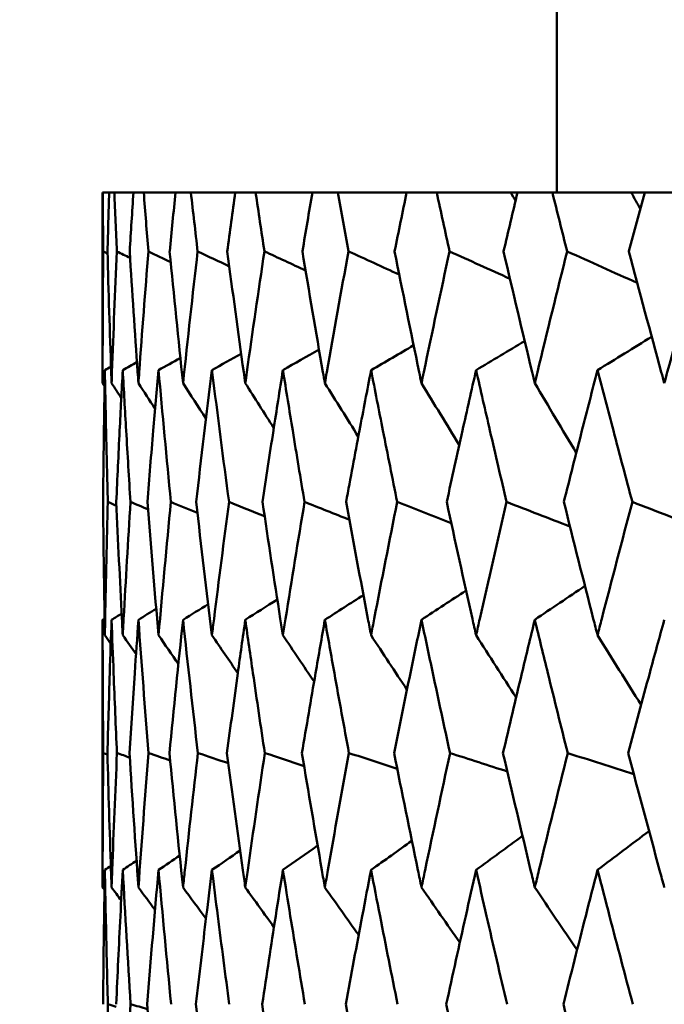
# Model space of a CAD drawing. Header units: millimetres. Extents: x 622 to 2742, y 42 to 2031.
# Tile 27 of 85: x 977.46 to 980.3, y 125.88 to 130.22. Entities that reach past the tile are written whole.
import ezdxf

# ---------------------------------------------------------------- set-up
doc = ezdxf.new("R2010")
doc.units = ezdxf.units.MM
doc.header["$LTSCALE"] = 10
doc.layers.add('Widoczne (ISO)', color=7, linetype='Continuous', lineweight=50)

msp = doc.modelspace()

# ---------------------------------------------------------------- linework, layer by layer
at = {"layer": 'Widoczne (ISO)'}
for p, q in [((979.8243, 130.4535), (979.8243, 129.4535)), ((977.8251, 129.4535), (977.8243, 129.4535)), ((977.8243, 129.4535), (977.8243, 128.6132)), ((977.8251, 129.4535), (977.8532, 129.4535)), ((977.8759, 129.4535), (977.8532, 129.4535)), ((977.8759, 129.4535), (977.9602, 129.4535)), ((978.0054, 129.4535), (977.9602, 129.4535)), ((978.0054, 129.4535), (978.1455, 129.4535)), ((978.2131, 129.4535), (978.1455, 129.4535)), ((978.2131, 129.4535), (978.4085, 129.4535)), ((978.4982, 129.4535), (978.4085, 129.4535)), ((978.4982, 129.4535), (978.7482, 129.4535)), ((978.8596, 129.4535), (978.7482, 129.4535)), ((978.8596, 129.4535), (979.1631, 129.4535)), ((979.2959, 129.4535), (979.1631, 129.4535)), ((979.2959, 129.4535), (979.622, 129.4535)), ((979.622, 129.4535), (979.6517, 129.4535)), ((979.8052, 129.4535), (979.6517, 129.4535)), ((979.8052, 129.4535), (980.1525, 129.4535)), ((980.1525, 129.4535), (980.212, 129.4535)), ((980.3857, 129.4535), (980.212, 129.4535)), ((977.8243, 127.5705), (977.8243, 126.3908))]:
    msp.add_line(p, q, dxfattribs=at)
msp.add_circle((997.8243, 92.4211), 50, dxfattribs=at)
for points, knots in [([(977.827, 129.1942), (977.827, 129.1948), (977.8269, 129.1953), (977.8261, 129.2817), (977.8255, 129.3676), (977.8251, 129.4535)], [0.02951568, 0.02951568, 0.02951568, 0.02951568, 0.02969929, 0.02969929, 0.05939589, 0.05939589, 0.05939589, 0.05939589]), ([(977.8532, 129.4535), (977.8506, 129.3676), (977.8481, 129.2817), (977.8458, 129.1953), (977.8458, 129.1948), (977.8458, 129.1942)], [0, 0, 0, 0, 0.02969567, 0.02969567, 0.02988021, 0.02988021, 0.02988021, 0.02988021]), ([(977.8871, 129.1942), (977.887, 129.1948), (977.887, 129.1953), (977.8831, 129.2817), (977.8794, 129.3676), (977.8759, 129.4535)], [0.02951568, 0.02951568, 0.02951568, 0.02951568, 0.02969929, 0.02969929, 0.05939589, 0.05939589, 0.05939589, 0.05939589]), ([(977.9602, 129.4535), (977.9544, 129.3676), (977.9489, 129.2817), (977.9435, 129.1953), (977.9435, 129.1948), (977.9434, 129.1942)], [0, 0, 0, 0, 0.02969567, 0.02969567, 0.02988021, 0.02988021, 0.02988021, 0.02988021]), ([(978.0259, 129.1942), (978.0258, 129.1948), (978.0258, 129.1953), (978.0188, 129.2817), (978.012, 129.3676), (978.0054, 129.4535)], [0.02951568, 0.02951568, 0.02951568, 0.02951568, 0.02969929, 0.02969929, 0.05939589, 0.05939589, 0.05939589, 0.05939589]), ([(978.1455, 129.4535), (978.1367, 129.3676), (978.1281, 129.2817), (978.1196, 129.1953), (978.1196, 129.1948), (978.1195, 129.1942)], [0, 0, 0, 0, 0.02969567, 0.02969567, 0.02988021, 0.02988021, 0.02988021, 0.02988021]), ([(978.537, 129.1942), (978.5369, 129.1948), (978.5368, 129.1953), (978.5237, 129.2817), (978.5109, 129.3676), (978.4982, 129.4535)], [0.02951568, 0.02951568, 0.02951568, 0.02951568, 0.02969929, 0.02969929, 0.05939589, 0.05939589, 0.05939589, 0.05939589]), ([(978.7482, 129.4535), (978.7334, 129.3676), (978.7188, 129.2817), (978.7043, 129.1953), (978.7042, 129.1948), (978.7041, 129.1942)], [0, 0, 0, 0, 0.02969567, 0.02969567, 0.02988021, 0.02988021, 0.02988021, 0.02988021]), ([(978.9073, 129.1942), (978.9072, 129.1948), (978.9071, 129.1953), (978.8911, 129.2817), (978.8753, 129.3676), (978.8596, 129.4535)], [0.02951568, 0.02951568, 0.02951568, 0.02951568, 0.02969929, 0.02969929, 0.05939589, 0.05939589, 0.05939589, 0.05939589]), ([(979.1631, 129.4535), (979.1454, 129.3676), (979.1279, 129.2817), (979.1104, 129.1953), (979.1103, 129.1948), (979.1102, 129.1942)], [0, 0, 0, 0, 0.02969567, 0.02969567, 0.02988021, 0.02988021, 0.02988021, 0.02988021]), ([(979.3523, 129.1942), (979.3522, 129.1948), (979.3521, 129.1953), (979.3331, 129.2817), (979.3144, 129.3676), (979.2959, 129.4535)], [0.02951568, 0.02951568, 0.02951568, 0.02951568, 0.02969929, 0.02969929, 0.05939589, 0.05939589, 0.05939589, 0.05939589]), ([(979.6517, 129.4535), (979.6311, 129.3676), (979.6107, 129.2817), (979.5904, 129.1953), (979.5903, 129.1948), (979.5901, 129.1942)], [0, 0, 0, 0, 0.02969567, 0.02969567, 0.02988021, 0.02988021, 0.02988021, 0.02988021]), ([(979.8702, 129.1942), (979.87, 129.1948), (979.8699, 129.1953), (979.8481, 129.2817), (979.8266, 129.3676), (979.8052, 129.4535)], [0.02951568, 0.02951568, 0.02951568, 0.02951568, 0.02969929, 0.02969929, 0.05939589, 0.05939589, 0.05939589, 0.05939589]), ([(980.212, 129.4535), (980.1886, 129.3676), (980.1655, 129.2817), (980.1424, 129.1953), (980.1422, 129.1948), (980.1421, 129.1942)], [0, 0, 0, 0, 0.02969567, 0.02969567, 0.02988021, 0.02988021, 0.02988021, 0.02988021]), ([(977.8243, 128.6132), (977.8243, 128.6294), (977.8243, 128.6457), (977.8244, 128.8394), (977.8253, 129.0168), (977.827, 129.1942)], [0.0853813, 0.0853813, 0.0853813, 0.0853813, 0.09097809, 0.09097809, 0.15214536, 0.15214536, 0.15214536, 0.15214536]), ([(977.8458, 129.1942), (977.8504, 129.0169), (977.8558, 128.8396), (977.8626, 128.6459), (977.8631, 128.6295), (977.8637, 128.6132)], [0.0297954, 0.0297954, 0.0297954, 0.0297954, 0.09092493, 0.09092493, 0.09655955, 0.09655955, 0.09655955, 0.09655955]), ([(977.8637, 128.6132), (977.8643, 128.6294), (977.8649, 128.6457), (977.8719, 128.8394), (977.8791, 129.0168), (977.8871, 129.1942)], [0.0853813, 0.0853813, 0.0853813, 0.0853813, 0.09097809, 0.09097809, 0.15214536, 0.15214536, 0.15214536, 0.15214536]), ([(977.9434, 129.1942), (977.9544, 129.0169), (977.9661, 128.8396), (977.9796, 128.6459), (977.9808, 128.6295), (977.982, 128.6132)], [0.0297954, 0.0297954, 0.0297954, 0.0297954, 0.09092493, 0.09092493, 0.09655955, 0.09655955, 0.09655955, 0.09655955]), ([(977.982, 128.6132), (977.9831, 128.6294), (977.9843, 128.6457), (977.9982, 128.8394), (978.0116, 129.0168), (978.0259, 129.1942)], [0.0853813, 0.0853813, 0.0853813, 0.0853813, 0.09097809, 0.09097809, 0.15214536, 0.15214536, 0.15214536, 0.15214536]), ([(978.3734, 129.1942), (978.3968, 129.0169), (978.4209, 128.8396), (978.448, 128.6459), (978.4503, 128.6295), (978.4526, 128.6132)], [0.0297954, 0.0297954, 0.0297954, 0.0297954, 0.09092493, 0.09092493, 0.09655955, 0.09655955, 0.09655955, 0.09655955]), ([(978.4526, 128.6132), (978.4549, 128.6294), (978.4572, 128.6457), (978.4846, 128.8394), (978.5104, 129.0168), (978.537, 129.1942)], [0.0853813, 0.0853813, 0.0853813, 0.0853813, 0.09097809, 0.09097809, 0.15214536, 0.15214536, 0.15214536, 0.15214536]), ([(978.7041, 129.1942), (978.7335, 129.0169), (978.7637, 128.8396), (978.7974, 128.6459), (978.8003, 128.6295), (978.8031, 128.6132)], [0.0297954, 0.0297954, 0.0297954, 0.0297954, 0.09092493, 0.09092493, 0.09655955, 0.09655955, 0.09655955, 0.09655955]), ([(978.8031, 128.6132), (978.806, 128.6294), (978.8088, 128.6457), (978.8428, 128.8394), (978.8747, 129.0168), (978.9073, 129.1942)], [0.0853813, 0.0853813, 0.0853813, 0.0853813, 0.09097809, 0.09097809, 0.15214536, 0.15214536, 0.15214536, 0.15214536]), ([(979.1102, 129.1942), (979.1456, 129.0169), (979.1817, 128.8396), (979.2219, 128.6459), (979.2253, 128.6295), (979.2287, 128.6132)], [0.0297954, 0.0297954, 0.0297954, 0.0297954, 0.09092493, 0.09092493, 0.09655955, 0.09655955, 0.09655955, 0.09655955]), ([(979.2287, 128.6132), (979.2321, 128.6294), (979.2355, 128.6457), (979.276, 128.8394), (979.3138, 129.0168), (979.3523, 129.1942)], [0.0853813, 0.0853813, 0.0853813, 0.0853813, 0.09097809, 0.09097809, 0.15214536, 0.15214536, 0.15214536, 0.15214536]), ([(979.5901, 129.1942), (979.6314, 129.0169), (979.6733, 128.8396), (979.7198, 128.6459), (979.7238, 128.6295), (979.7277, 128.6132)], [0.0297954, 0.0297954, 0.0297954, 0.0297954, 0.09092493, 0.09092493, 0.09655955, 0.09655955, 0.09655955, 0.09655955]), ([(979.7277, 128.6132), (979.7316, 128.6294), (979.7355, 128.6457), (979.7823, 128.8394), (979.8259, 129.0168), (979.8702, 129.1942)], [0.0853813, 0.0853813, 0.0853813, 0.0853813, 0.09097809, 0.09097809, 0.15214536, 0.15214536, 0.15214536, 0.15214536]), ([(980.1421, 129.1942), (980.189, 129.0169), (980.2365, 128.8396), (980.2892, 128.6459), (980.2937, 128.6295), (980.2981, 128.6132)], [0.0297954, 0.0297954, 0.0297954, 0.0297954, 0.09092493, 0.09092493, 0.09655955, 0.09655955, 0.09655955, 0.09655955]), ([(980.2981, 128.6132), (980.3025, 128.6294), (980.307, 128.6457), (980.3599, 128.8394), (980.4091, 129.0168), (980.4589, 129.1942)], [0.0853813, 0.0853813, 0.0853813, 0.0853813, 0.09097809, 0.09097809, 0.15214536, 0.15214536, 0.15214536, 0.15214536]), ([(977.8341, 128.6709), (977.8325, 128.582), (977.8311, 128.4931), (977.8285, 128.2993), (977.8273, 128.1945), (977.8264, 128.0896)], [0.03078053, 0.03078053, 0.03078053, 0.03078053, 0.06149921, 0.06149921, 0.09773041, 0.09773041, 0.09773041, 0.09773041]), ([(977.8473, 128.0896), (977.8444, 128.1944), (977.8418, 128.2993), (977.8375, 128.4931), (977.8357, 128.582), (977.8341, 128.6709)], [0.02528165, 0.02528165, 0.02528165, 0.02528165, 0.06150593, 0.06150593, 0.09223152, 0.09223152, 0.09223152, 0.09223152]), ([(977.913, 128.6709), (977.9082, 128.582), (977.9036, 128.4931), (977.8941, 128.2993), (977.8891, 128.1945), (977.8845, 128.0896)], [0.03078053, 0.03078053, 0.03078053, 0.03078053, 0.06149921, 0.06149921, 0.09773041, 0.09773041, 0.09773041, 0.09773041]), ([(977.947, 128.0896), (977.9404, 128.1944), (977.934, 128.2993), (977.9228, 128.4931), (977.9178, 128.582), (977.913, 128.6709)], [0.02528165, 0.02528165, 0.02528165, 0.02528165, 0.06150593, 0.06150593, 0.09223152, 0.09223152, 0.09223152, 0.09223152]), ([(978.0705, 128.6709), (978.0625, 128.582), (978.0548, 128.4931), (978.0383, 128.2993), (978.0296, 128.1945), (978.0213, 128.0896)], [0.03078053, 0.03078053, 0.03078053, 0.03078053, 0.06149921, 0.06149921, 0.09773041, 0.09773041, 0.09773041, 0.09773041]), ([(978.3811, 128.0896), (978.3555, 128.2804), (978.3309, 128.4712), (978.3067, 128.6649), (978.3063, 128.6679), (978.3059, 128.6709)], [0.02528154, 0.02528154, 0.02528154, 0.02528154, 0.09120217, 0.09120217, 0.09223068, 0.09223068, 0.09223068, 0.09223068]), ([(978.6184, 128.6709), (978.6042, 128.582), (978.5902, 128.4931), (978.5601, 128.2993), (978.5441, 128.1945), (978.5284, 128.0896)], [0.03078053, 0.03078053, 0.03078053, 0.03078053, 0.06149921, 0.06149921, 0.09773041, 0.09773041, 0.09773041, 0.09773041]), ([(978.7137, 128.0896), (978.696, 128.1944), (978.6786, 128.2993), (978.6469, 128.4931), (978.6326, 128.582), (978.6184, 128.6709)], [0.02528165, 0.02528165, 0.02528165, 0.02528165, 0.06150593, 0.06150593, 0.09223152, 0.09223152, 0.09223152, 0.09223152]), ([(979.0066, 128.6709), (978.9894, 128.582), (978.9724, 128.4931), (978.9357, 128.2993), (978.9161, 128.1945), (978.8967, 128.0896)], [0.03078053, 0.03078053, 0.03078053, 0.03078053, 0.06149921, 0.06149921, 0.09773041, 0.09773041, 0.09773041, 0.09773041]), ([(979.1217, 128.0896), (979.1005, 128.1944), (979.0796, 128.2993), (979.0413, 128.4931), (979.0239, 128.582), (979.0066, 128.6709)], [0.02528165, 0.02528165, 0.02528165, 0.02528165, 0.06150593, 0.06150593, 0.09223152, 0.09223152, 0.09223152, 0.09223152]), ([(979.4692, 128.6709), (979.449, 128.582), (979.429, 128.4931), (979.3858, 128.2993), (979.3627, 128.1945), (979.3398, 128.0896)], [0.03078053, 0.03078053, 0.03078053, 0.03078053, 0.06149921, 0.06149921, 0.09773041, 0.09773041, 0.09773041, 0.09773041]), ([(979.6036, 128.0896), (979.5789, 128.1944), (979.5545, 128.2993), (979.5097, 128.4931), (979.4894, 128.582), (979.4692, 128.6709)], [0.02528165, 0.02528165, 0.02528165, 0.02528165, 0.06150593, 0.06150593, 0.09223152, 0.09223152, 0.09223152, 0.09223152]), ([(980.0041, 128.6709), (979.981, 128.582), (979.9582, 128.4931), (979.9086, 128.2993), (979.8821, 128.1945), (979.8558, 128.0896)], [0.03078053, 0.03078053, 0.03078053, 0.03078053, 0.06149921, 0.06149921, 0.09773041, 0.09773041, 0.09773041, 0.09773041]), ([(980.1574, 128.0896), (980.1293, 128.1944), (980.1015, 128.2993), (980.0504, 128.4931), (980.0272, 128.582), (980.0041, 128.6709)], [0.02528165, 0.02528165, 0.02528165, 0.02528165, 0.06150593, 0.06150593, 0.09223152, 0.09223152, 0.09223152, 0.09223152]), ([(977.8264, 128.0896), (977.8279, 127.9181), (977.83, 127.7465), (977.8333, 127.5507), (977.8337, 127.5265), (977.8341, 127.5022)], [0.02983351, 0.02983351, 0.02983351, 0.02983351, 0.0889495, 0.0889495, 0.09731113, 0.09731113, 0.09731113, 0.09731113]), ([(977.8341, 127.5022), (977.8346, 127.5264), (977.835, 127.5505), (977.8387, 127.7463), (977.8427, 127.918), (977.8473, 128.0896)], [0.0806421, 0.0806421, 0.0806421, 0.0806421, 0.08897282, 0.08897282, 0.14811965, 0.14811965, 0.14811965, 0.14811965]), ([(977.8845, 128.0896), (977.892, 127.9181), (977.9003, 127.7465), (977.9104, 127.5507), (977.9117, 127.5265), (977.913, 127.5022)], [0.02983351, 0.02983351, 0.02983351, 0.02983351, 0.0889495, 0.0889495, 0.09731113, 0.09731113, 0.09731113, 0.09731113]), ([(977.913, 127.5022), (977.9143, 127.5264), (977.9156, 127.5505), (977.9262, 127.7463), (977.9363, 127.918), (977.947, 128.0896)], [0.0806421, 0.0806421, 0.0806421, 0.0806421, 0.08897282, 0.08897282, 0.14811965, 0.14811965, 0.14811965, 0.14811965]), ([(978.3059, 127.5022), (978.3089, 127.5264), (978.3119, 127.5505), (978.3363, 127.7463), (978.3583, 127.918), (978.3811, 128.0896)], [0.0806421, 0.0806421, 0.0806421, 0.0806421, 0.08897282, 0.08897282, 0.14811965, 0.14811965, 0.14811965, 0.14811965]), ([(978.5284, 128.0896), (978.5539, 127.9181), (978.5801, 127.7465), (978.6107, 127.5507), (978.6146, 127.5265), (978.6184, 127.5022)], [0.02983351, 0.02983351, 0.02983351, 0.02983351, 0.0889495, 0.0889495, 0.09731113, 0.09731113, 0.09731113, 0.09731113]), ([(978.6184, 127.5022), (978.6222, 127.5264), (978.626, 127.5505), (978.6571, 127.7463), (978.6851, 127.918), (978.7137, 128.0896)], [0.0806421, 0.0806421, 0.0806421, 0.0806421, 0.08897282, 0.08897282, 0.14811965, 0.14811965, 0.14811965, 0.14811965]), ([(978.8967, 128.0896), (978.9281, 127.9181), (978.9601, 127.7465), (978.9974, 127.5507), (979.002, 127.5265), (979.0066, 127.5022)], [0.02983351, 0.02983351, 0.02983351, 0.02983351, 0.0889495, 0.0889495, 0.09731113, 0.09731113, 0.09731113, 0.09731113]), ([(979.0066, 127.5022), (979.0113, 127.5264), (979.0159, 127.5505), (979.0536, 127.7463), (979.0873, 127.918), (979.1217, 128.0896)], [0.0806421, 0.0806421, 0.0806421, 0.0806421, 0.08897282, 0.08897282, 0.14811965, 0.14811965, 0.14811965, 0.14811965]), ([(979.3398, 128.0896), (979.3768, 127.9181), (979.4145, 127.7465), (979.4583, 127.5507), (979.4637, 127.5265), (979.4692, 127.5022)], [0.02983351, 0.02983351, 0.02983351, 0.02983351, 0.0889495, 0.0889495, 0.09731113, 0.09731113, 0.09731113, 0.09731113]), ([(979.4692, 127.5022), (979.4746, 127.5264), (979.48, 127.5505), (979.5242, 127.7463), (979.5636, 127.918), (979.6036, 128.0896)], [0.0806421, 0.0806421, 0.0806421, 0.0806421, 0.08897282, 0.08897282, 0.14811965, 0.14811965, 0.14811965, 0.14811965]), ([(979.8558, 128.0896), (979.8984, 127.9181), (979.9416, 127.7465), (979.9917, 127.5507), (979.9979, 127.5265), (980.0041, 127.5022)], [0.02983351, 0.02983351, 0.02983351, 0.02983351, 0.0889495, 0.0889495, 0.09731113, 0.09731113, 0.09731113, 0.09731113]), ([(980.0041, 127.5022), (980.0103, 127.5264), (980.0165, 127.5505), (980.067, 127.7463), (980.1119, 127.918), (980.1574, 128.0896)], [0.0806421, 0.0806421, 0.0806421, 0.0806421, 0.08897282, 0.08897282, 0.14811965, 0.14811965, 0.14811965, 0.14811965]), ([(977.8271, 126.9831), (977.8259, 127.1004), (977.8252, 127.2178), (977.8244, 127.4136), (977.8243, 127.4921), (977.8243, 127.5705)], [0.02104899, 0.02104899, 0.02104899, 0.02104899, 0.0615671, 0.0615671, 0.08866561, 0.08866561, 0.08866561, 0.08866561]), ([(977.8637, 127.5705), (977.8609, 127.4921), (977.8583, 127.4136), (977.852, 127.2178), (977.8486, 127.1004), (977.8455, 126.9831)], [0.03448054, 0.03448054, 0.03448054, 0.03448054, 0.06157222, 0.06157222, 0.10209717, 0.10209717, 0.10209717, 0.10209717]), ([(977.8875, 126.9831), (977.8822, 127.1004), (977.8772, 127.2178), (977.8695, 127.4136), (977.8665, 127.4921), (977.8637, 127.5705)], [0.02104899, 0.02104899, 0.02104899, 0.02104899, 0.0615671, 0.0615671, 0.08866561, 0.08866561, 0.08866561, 0.08866561]), ([(977.982, 127.5705), (977.9764, 127.4921), (977.9709, 127.4136), (977.9576, 127.2178), (977.95, 127.1004), (977.9428, 126.9831)], [0.03448054, 0.03448054, 0.03448054, 0.03448054, 0.06157222, 0.06157222, 0.10209717, 0.10209717, 0.10209717, 0.10209717]), ([(978.4526, 127.5705), (978.4415, 127.4921), (978.4305, 127.4136), (978.4035, 127.2178), (978.3876, 127.1004), (978.372, 126.9831)], [0.03448054, 0.03448054, 0.03448054, 0.03448054, 0.06157222, 0.06157222, 0.10209717, 0.10209717, 0.10209717, 0.10209717]), ([(978.5386, 126.9831), (978.5209, 127.1004), (978.5035, 127.2178), (978.475, 127.4136), (978.4637, 127.4921), (978.4526, 127.5705)], [0.02104899, 0.02104899, 0.02104899, 0.02104899, 0.0615671, 0.0615671, 0.08866561, 0.08866561, 0.08866561, 0.08866561]), ([(978.8031, 127.5705), (978.7893, 127.4921), (978.7756, 127.4136), (978.7418, 127.2178), (978.7219, 127.1004), (978.7023, 126.9831)], [0.03448054, 0.03448054, 0.03448054, 0.03448054, 0.06157222, 0.06157222, 0.10209717, 0.10209717, 0.10209717, 0.10209717]), ([(978.9093, 126.9831), (978.8875, 127.1004), (978.8661, 127.2178), (978.8309, 127.4136), (978.817, 127.4921), (978.8031, 127.5705)], [0.02104899, 0.02104899, 0.02104899, 0.02104899, 0.0615671, 0.0615671, 0.08866561, 0.08866561, 0.08866561, 0.08866561]), ([(979.2287, 127.5705), (979.2123, 127.4921), (979.1959, 127.4136), (979.1555, 127.2178), (979.1316, 127.1004), (979.1081, 126.9831)], [0.03448054, 0.03448054, 0.03448054, 0.03448054, 0.06157222, 0.06157222, 0.10209717, 0.10209717, 0.10209717, 0.10209717]), ([(979.3546, 126.9831), (979.3289, 127.1004), (979.3036, 127.2178), (979.2618, 127.4136), (979.2452, 127.4921), (979.2287, 127.5705)], [0.02104899, 0.02104899, 0.02104899, 0.02104899, 0.0615671, 0.0615671, 0.08866561, 0.08866561, 0.08866561, 0.08866561]), ([(979.7277, 127.5705), (979.7087, 127.4921), (979.6898, 127.4136), (979.6429, 127.2178), (979.6151, 127.1004), (979.5877, 126.9831)], [0.03448054, 0.03448054, 0.03448054, 0.03448054, 0.06157222, 0.06157222, 0.10209717, 0.10209717, 0.10209717, 0.10209717]), ([(979.8728, 126.9831), (979.8433, 127.1004), (979.8142, 127.2178), (979.766, 127.4136), (979.7468, 127.4921), (979.7277, 127.5705)], [0.02104899, 0.02104899, 0.02104899, 0.02104899, 0.0615671, 0.0615671, 0.08866561, 0.08866561, 0.08866561, 0.08866561]), ([(980.2981, 127.5705), (980.2766, 127.4921), (980.2551, 127.4136), (980.202, 127.2178), (980.1705, 127.1004), (980.1393, 126.9831)], [0.03448054, 0.03448054, 0.03448054, 0.03448054, 0.06157222, 0.06157222, 0.10209717, 0.10209717, 0.10209717, 0.10209717]), ([(977.8243, 126.3908), (977.8243, 126.4159), (977.8243, 126.4411), (977.8245, 126.6385), (977.8254, 126.8108), (977.8271, 126.9831)], [0.07597559, 0.07597559, 0.07597559, 0.07597559, 0.08464777, 0.08464777, 0.14401425, 0.14401425, 0.14401425, 0.14401425]), ([(977.8455, 126.9831), (977.85, 126.8109), (977.8552, 126.6387), (977.8619, 126.4412), (977.8628, 126.416), (977.8637, 126.3908)], [0.02530969, 0.02530969, 0.02530969, 0.02530969, 0.08465152, 0.08465152, 0.09334823, 0.09334823, 0.09334823, 0.09334823]), ([(977.8637, 126.3908), (977.8646, 126.4159), (977.8655, 126.4411), (977.8728, 126.6385), (977.8798, 126.8108), (977.8875, 126.9831)], [0.07597559, 0.07597559, 0.07597559, 0.07597559, 0.08464777, 0.08464777, 0.14401425, 0.14401425, 0.14401425, 0.14401425]), ([(978.1785, 126.3908), (978.1812, 126.4159), (978.1839, 126.4411), (978.205, 126.6385), (978.2242, 126.8108), (978.244, 126.9831)], [0.07597559, 0.07597559, 0.07597559, 0.07597559, 0.08464777, 0.08464777, 0.14401425, 0.14401425, 0.14401425, 0.14401425]), ([(978.372, 126.9831), (978.3947, 126.8109), (978.418, 126.6387), (978.4455, 126.4412), (978.449, 126.416), (978.4526, 126.3908)], [0.02530969, 0.02530969, 0.02530969, 0.02530969, 0.08465152, 0.08465152, 0.09334823, 0.09334823, 0.09334823, 0.09334823]), ([(978.4526, 126.3908), (978.4561, 126.4159), (978.4597, 126.4411), (978.4877, 126.6385), (978.5128, 126.8108), (978.5386, 126.9831)], [0.07597559, 0.07597559, 0.07597559, 0.07597559, 0.08464777, 0.08464777, 0.14401425, 0.14401425, 0.14401425, 0.14401425]), ([(978.7023, 126.9831), (978.7308, 126.8109), (978.7601, 126.6387), (978.7943, 126.4412), (978.7987, 126.416), (978.8031, 126.3908)], [0.02530969, 0.02530969, 0.02530969, 0.02530969, 0.08465152, 0.08465152, 0.09334823, 0.09334823, 0.09334823, 0.09334823]), ([(978.8031, 126.3908), (978.8075, 126.4159), (978.8119, 126.4411), (978.8466, 126.6385), (978.8776, 126.8108), (978.9093, 126.9831)], [0.07597559, 0.07597559, 0.07597559, 0.07597559, 0.08464777, 0.08464777, 0.14401425, 0.14401425, 0.14401425, 0.14401425]), ([(979.1081, 126.9831), (979.1424, 126.8109), (979.1774, 126.6387), (979.2182, 126.4412), (979.2235, 126.416), (979.2287, 126.3908)], [0.02530969, 0.02530969, 0.02530969, 0.02530969, 0.08465152, 0.08465152, 0.09334823, 0.09334823, 0.09334823, 0.09334823]), ([(979.2287, 126.3908), (979.234, 126.4159), (979.2392, 126.4411), (979.2805, 126.6385), (979.3172, 126.8108), (979.3546, 126.9831)], [0.07597559, 0.07597559, 0.07597559, 0.07597559, 0.08464777, 0.08464777, 0.14401425, 0.14401425, 0.14401425, 0.14401425]), ([(979.5877, 126.9831), (979.6277, 126.8109), (979.6683, 126.6387), (979.7156, 126.4412), (979.7216, 126.416), (979.7277, 126.3908)], [0.02530969, 0.02530969, 0.02530969, 0.02530969, 0.08465152, 0.08465152, 0.09334823, 0.09334823, 0.09334823, 0.09334823]), ([(979.7277, 126.3908), (979.7338, 126.4159), (979.7398, 126.4411), (979.7876, 126.6385), (979.8299, 126.8108), (979.8728, 126.9831)], [0.07597559, 0.07597559, 0.07597559, 0.07597559, 0.08464777, 0.08464777, 0.14401425, 0.14401425, 0.14401425, 0.14401425]), ([(980.1393, 126.9831), (980.1847, 126.8109), (980.2308, 126.6387), (980.2844, 126.4412), (980.2912, 126.416), (980.2981, 126.3908)], [0.02530969, 0.02530969, 0.02530969, 0.02530969, 0.08465152, 0.08465152, 0.09334823, 0.09334823, 0.09334823, 0.09334823]), ([(977.8341, 126.4678), (977.8329, 126.4001), (977.8318, 126.3325), (977.8289, 126.1351), (977.8274, 126.0053), (977.8264, 125.8756)], [0.03825175, 0.03825175, 0.03825175, 0.03825175, 0.06160817, 0.06160817, 0.10638617, 0.10638617, 0.10638617, 0.10638617]), ([(977.8475, 125.8756), (977.844, 126.0053), (977.8408, 126.135), (977.8367, 126.3324), (977.8353, 126.4001), (977.8341, 126.4678)], [0.01681985, 0.01681985, 0.01681985, 0.01681985, 0.06159108, 0.06159108, 0.08495433, 0.08495433, 0.08495433, 0.08495433]), ([(977.913, 126.4678), (977.9094, 126.4001), (977.9059, 126.3325), (977.8959, 126.1351), (977.8898, 126.0053), (977.8841, 125.8756)], [0.03825175, 0.03825175, 0.03825175, 0.03825175, 0.06160817, 0.06160817, 0.10638617, 0.10638617, 0.10638617, 0.10638617]), ([(978.3059, 126.4678), (978.2975, 126.4001), (978.2892, 126.3325), (978.2653, 126.1351), (978.2501, 126.0053), (978.2352, 125.8756)], [0.03825175, 0.03825175, 0.03825175, 0.03825175, 0.06160817, 0.06160817, 0.10638617, 0.10638617, 0.10638617, 0.10638617]), ([(978.3822, 125.8756), (978.3649, 126.0053), (978.348, 126.135), (978.3228, 126.3324), (978.3143, 126.4001), (978.3059, 126.4678)], [0.01681985, 0.01681985, 0.01681985, 0.01681985, 0.06159108, 0.06159108, 0.08495433, 0.08495433, 0.08495433, 0.08495433]), ([(978.6184, 126.4678), (978.6076, 126.4001), (978.597, 126.3325), (978.5663, 126.1351), (978.5465, 126.0053), (978.5271, 125.8756)], [0.03825175, 0.03825175, 0.03825175, 0.03825175, 0.06160817, 0.06160817, 0.10638617, 0.10638617, 0.10638617, 0.10638617]), ([(978.7151, 125.8756), (978.6933, 126.0053), (978.672, 126.135), (978.64, 126.3324), (978.6291, 126.4001), (978.6184, 126.4678)], [0.01681985, 0.01681985, 0.01681985, 0.01681985, 0.06159108, 0.06159108, 0.08495433, 0.08495433, 0.08495433, 0.08495433]), ([(979.0066, 126.4678), (978.9936, 126.4001), (978.9806, 126.3325), (978.9432, 126.1351), (978.919, 126.0053), (978.8952, 125.8756)], [0.03825175, 0.03825175, 0.03825175, 0.03825175, 0.06160817, 0.06160817, 0.10638617, 0.10638617, 0.10638617, 0.10638617]), ([(979.1235, 125.8756), (979.0973, 126.0053), (979.0715, 126.135), (979.0328, 126.3324), (979.0197, 126.4001), (979.0066, 126.4678)], [0.01681985, 0.01681985, 0.01681985, 0.01681985, 0.06159108, 0.06159108, 0.08495433, 0.08495433, 0.08495433, 0.08495433]), ([(979.4692, 126.4678), (979.4539, 126.4001), (979.4387, 126.3325), (979.3946, 126.1351), (979.3661, 126.0053), (979.3379, 125.8756)], [0.03825175, 0.03825175, 0.03825175, 0.03825175, 0.06160817, 0.06160817, 0.10638617, 0.10638617, 0.10638617, 0.10638617]), ([(979.6056, 125.8756), (979.5752, 126.0053), (979.5451, 126.135), (979.4999, 126.3324), (979.4845, 126.4001), (979.4692, 126.4678)], [0.01681985, 0.01681985, 0.01681985, 0.01681985, 0.06159108, 0.06159108, 0.08495433, 0.08495433, 0.08495433, 0.08495433]), ([(980.0041, 126.4678), (979.9866, 126.4001), (979.9692, 126.3325), (979.9188, 126.1351), (979.8861, 126.0053), (979.8537, 125.8756)], [0.03825175, 0.03825175, 0.03825175, 0.03825175, 0.06160817, 0.06160817, 0.10638617, 0.10638617, 0.10638617, 0.10638617]), ([(980.1597, 125.8756), (980.125, 126.0053), (980.0908, 126.135), (980.0392, 126.3324), (980.0216, 126.4001), (980.0041, 126.4678)], [0.01681985, 0.01681985, 0.01681985, 0.01681985, 0.06159108, 0.06159108, 0.08495433, 0.08495433, 0.08495433, 0.08495433]), ([(977.8341, 125.2798), (977.8346, 125.3053), (977.835, 125.3309), (977.8388, 125.5295), (977.8428, 125.7025), (977.8475, 125.8756)], [0.07138254, 0.07138254, 0.07138254, 0.07138254, 0.08018544, 0.08018544, 0.13983561, 0.13983561, 0.13983561, 0.13983561]), ([(977.913, 125.2798), (977.9159, 125.3338), (977.9188, 125.3878), (977.9299, 125.5863), (977.9385, 125.731), (977.9476, 125.8756)], [0.43981696, 0.43981696, 0.43981696, 0.43981696, 0.45842392, 0.45842392, 0.50826415, 0.50826415, 0.50826415, 0.50826415]), ([(978.2352, 125.8756), (978.2549, 125.7026), (978.2753, 125.5296), (978.2996, 125.331), (978.3028, 125.3054), (978.3059, 125.2798)], [0.02053386, 0.02053386, 0.02053386, 0.02053386, 0.08016461, 0.08016461, 0.08898694, 0.08898694, 0.08898694, 0.08898694]), ([(978.5271, 125.8756), (978.5528, 125.7026), (978.5792, 125.5296), (978.6103, 125.331), (978.6143, 125.3054), (978.6184, 125.2798)], [0.02053386, 0.02053386, 0.02053386, 0.02053386, 0.08016461, 0.08016461, 0.08898694, 0.08898694, 0.08898694, 0.08898694]), ([(978.8952, 125.8756), (978.9267, 125.7026), (978.959, 125.5296), (978.9968, 125.331), (979.0017, 125.3054), (979.0066, 125.2798)], [0.02053386, 0.02053386, 0.02053386, 0.02053386, 0.08016461, 0.08016461, 0.08898694, 0.08898694, 0.08898694, 0.08898694]), ([(979.3379, 125.8756), (979.3753, 125.7026), (979.4133, 125.5296), (979.4577, 125.331), (979.4634, 125.3054), (979.4692, 125.2798)], [0.02053386, 0.02053386, 0.02053386, 0.02053386, 0.08016461, 0.08016461, 0.08898694, 0.08898694, 0.08898694, 0.08898694]), ([(979.8537, 125.8756), (979.8966, 125.7026), (979.9402, 125.5296), (979.991, 125.331), (979.9975, 125.3054), (980.0041, 125.2798)], [0.02053386, 0.02053386, 0.02053386, 0.02053386, 0.08016461, 0.08016461, 0.08898694, 0.08898694, 0.08898694, 0.08898694])]:
    msp.add_open_spline(points, degree=3, knots=knots, dxfattribs=at)
for points in [[(978.2428, 129.1942), (978.2327, 129.2807), (978.2228, 129.3671), (978.2131, 129.4535)], [(978.4085, 129.4535), (978.3967, 129.3671), (978.3849, 129.2807), (978.3734, 129.1942)], [(979.622, 129.4535), (979.629, 129.4413), (979.6359, 129.4291), (979.6429, 129.4169)], [(980.1525, 129.4535), (980.1658, 129.4295), (980.1791, 129.4054), (980.1924, 129.3814)], [(977.827, 129.1942), (977.8333, 129.1909), (977.8397, 129.1877), (977.846, 129.1844)], [(977.8871, 129.1942), (977.9065, 129.1845), (977.9258, 129.1748), (977.9452, 129.1651)], [(978.0259, 129.1942), (978.0586, 129.1783), (978.0914, 129.1623), (978.1242, 129.1464)], [(978.1195, 129.1942), (978.1383, 129.0006), (978.158, 128.8069), (978.1785, 128.6132)], [(978.1785, 128.6132), (978.199, 128.8069), (978.2205, 129.0006), (978.2428, 129.1942)], [(978.3822, 129.128), (978.3357, 129.1501), (978.2892, 129.1722), (978.2428, 129.1942)], [(978.7181, 129.1099), (978.6578, 129.138), (978.5974, 129.1661), (978.537, 129.1942)], [(979.1307, 129.0918), (979.0562, 129.1259), (978.9818, 129.1601), (978.9073, 129.1942)], [(979.6183, 129.0736), (979.5296, 129.1138), (979.441, 129.154), (979.3523, 129.1942)], [(980.179, 129.0552), (980.076, 129.1015), (979.9731, 129.1479), (979.8702, 129.1942)], [(980.0041, 128.6709), (980.0836, 128.7198), (980.1632, 128.7687), (980.2427, 128.8175)], [(978.6184, 128.6709), (978.6714, 128.7011), (978.7244, 128.7314), (978.7773, 128.7616)], [(979.0066, 128.6709), (979.0691, 128.7073), (979.1317, 128.7437), (979.1942, 128.7801)], [(979.4692, 128.6709), (979.5405, 128.7135), (979.6119, 128.7561), (979.6833, 128.7987)], [(978.1668, 128.7243), (978.1347, 128.7065), (978.1026, 128.6887), (978.0705, 128.6709)], [(978.3059, 128.6709), (978.3488, 128.695), (978.3916, 128.719), (978.4344, 128.743)], [(977.8612, 128.6857), (977.8522, 128.6808), (977.8431, 128.6758), (977.8341, 128.6709)], [(977.9755, 128.7053), (977.9547, 128.6938), (977.9338, 128.6824), (977.913, 128.6709)], [(978.1252, 128.0896), (978.106, 128.2834), (978.0878, 128.4772), (978.0705, 128.6709)], [(978.3059, 128.6709), (978.2818, 128.4772), (978.2585, 128.2834), (978.2362, 128.0896)], [(977.8329, 128.6), (977.83, 128.6044), (977.8271, 128.6088), (977.8243, 128.6132)], [(977.9065, 128.5478), (977.8922, 128.5696), (977.878, 128.5914), (977.8637, 128.6132)], [(978.0555, 128.5003), (978.0309, 128.5379), (978.0064, 128.5756), (977.982, 128.6132)], [(978.1785, 128.6132), (978.2121, 128.561), (978.2458, 128.5087), (978.2796, 128.4565)], [(978.4526, 128.6132), (978.4944, 128.5474), (978.5363, 128.4816), (978.5782, 128.4158)], [(978.8031, 128.6132), (978.8521, 128.5346), (978.9013, 128.456), (978.9505, 128.3775)], [(979.2287, 128.6132), (979.2841, 128.5224), (979.3395, 128.4317), (979.3951, 128.3411)], [(979.7277, 128.6132), (979.7885, 128.5108), (979.8494, 128.4084), (979.9105, 128.3062)], [(977.8473, 128.0896), (977.8599, 128.0841), (977.8726, 128.0786), (977.8852, 128.0731)], [(977.947, 128.0896), (977.9726, 128.0788), (977.9982, 128.0681), (978.0238, 128.0573)], [(978.0213, 128.0896), (978.0368, 127.8938), (978.0532, 127.698), (978.0705, 127.5022)], [(978.0705, 127.5022), (978.0878, 127.698), (978.106, 127.8938), (978.1252, 128.0896)], [(978.2416, 128.0419), (978.2028, 128.0578), (978.164, 128.0737), (978.1252, 128.0896)], [(978.2362, 128.0896), (978.2585, 127.8938), (978.2818, 127.698), (978.3059, 127.5022)], [(978.5378, 128.0267), (978.4855, 128.0477), (978.4333, 128.0686), (978.3811, 128.0896)], [(978.911, 128.0117), (978.8452, 128.0377), (978.7795, 128.0636), (978.7137, 128.0896)], [(979.3599, 127.9968), (979.2805, 128.0277), (979.2011, 128.0587), (979.1217, 128.0896)], [(979.8826, 127.9818), (979.7896, 128.0177), (979.6966, 128.0537), (979.6036, 128.0896)], [(980.4772, 127.9666), (980.3706, 128.0076), (980.264, 128.0486), (980.1574, 128.0896)], [(979.7277, 127.5705), (979.8014, 127.6202), (979.875, 127.6699), (979.9487, 127.7195)], [(978.8031, 127.5705), (978.8597, 127.6068), (978.9163, 127.6432), (978.9729, 127.6795)], [(979.2287, 127.5705), (979.2942, 127.6135), (979.3597, 127.6565), (979.4252, 127.6994)], [(978.1785, 127.5705), (978.2154, 127.5934), (978.2523, 127.6164), (978.2892, 127.6393)], [(978.4526, 127.5705), (978.4996, 127.6002), (978.5467, 127.6298), (978.5938, 127.6595)], [(977.908, 127.5976), (977.8932, 127.5886), (977.8785, 127.5795), (977.8637, 127.5705)], [(978.0603, 127.6187), (978.0342, 127.6026), (978.0081, 127.5866), (977.982, 127.5705)], [(977.8329, 127.5758), (977.83, 127.574), (977.8271, 127.5723), (977.8243, 127.5705)], [(978.0267, 126.9831), (978.0109, 127.1789), (977.996, 127.3747), (977.982, 127.5705)], [(978.1785, 127.5705), (978.1576, 127.3747), (978.1376, 127.1789), (978.1185, 126.9831)], [(978.244, 126.9831), (978.2213, 127.1789), (978.1994, 127.3747), (978.1785, 127.5705)], [(977.86, 127.4651), (977.8514, 127.4774), (977.8428, 127.4898), (977.8341, 127.5022)], [(977.9713, 127.4184), (977.9518, 127.4464), (977.9324, 127.4743), (977.913, 127.5022)], [(978.0705, 127.5022), (978.0996, 127.4599), (978.1288, 127.4177), (978.158, 127.3755)], [(978.3059, 127.5022), (978.3438, 127.4466), (978.3817, 127.391), (978.4197, 127.3355)], [(978.6184, 127.5022), (978.6641, 127.434), (978.7098, 127.3659), (978.7557, 127.2979)], [(979.0066, 127.5022), (979.0592, 127.4221), (979.1119, 127.3421), (979.1647, 127.2622)], [(979.4692, 127.5022), (979.5278, 127.4107), (979.5865, 127.3193), (979.6454, 127.228)], [(980.0041, 127.5022), (980.0679, 127.3996), (980.1319, 127.2972), (980.196, 127.1949)], [(977.8271, 126.9831), (977.8333, 126.9808), (977.8395, 126.9785), (977.8457, 126.9763)], [(977.8875, 126.9831), (977.9064, 126.9764), (977.9252, 126.9698), (977.944, 126.9631)], [(977.9428, 126.9831), (977.9549, 126.7856), (977.968, 126.5882), (977.982, 126.3908)], [(977.982, 126.3908), (977.9959, 126.5882), (978.0109, 126.7856), (978.0267, 126.9831)], [(978.1217, 126.9504), (978.09, 126.9613), (978.0584, 126.9722), (978.0267, 126.9831)], [(978.1185, 126.9831), (978.1376, 126.7856), (978.1576, 126.5882), (978.1785, 126.3908)], [(978.378, 126.938), (978.3333, 126.953), (978.2887, 126.9681), (978.244, 126.9831)], [(978.7118, 126.9259), (978.6541, 126.9449), (978.5963, 126.964), (978.5386, 126.9831)], [(979.1219, 126.9139), (979.051, 126.9369), (978.9801, 126.96), (978.9093, 126.9831)], [(979.6066, 126.9019), (979.5226, 126.929), (979.4386, 126.956), (979.3546, 126.9831)], [(980.1639, 126.8899), (980.0669, 126.9209), (979.9699, 126.952), (979.8728, 126.9831)], [(980.0041, 126.4678), (980.0797, 126.525), (980.1553, 126.5821), (980.2309, 126.6392)], [(979.0066, 126.4678), (979.0665, 126.5107), (979.1264, 126.5535), (979.1862, 126.5964)], [(979.4692, 126.4678), (979.5372, 126.5178), (979.6053, 126.5678), (979.6735, 126.6177)], [(978.3059, 126.4678), (978.3472, 126.4963), (978.3886, 126.5249), (978.4299, 126.5534)], [(978.6184, 126.4678), (978.6693, 126.5035), (978.7202, 126.5393), (978.7712, 126.575)], [(977.9737, 126.5089), (977.9535, 126.4952), (977.9332, 126.4815), (977.913, 126.4678)], [(978.0705, 126.4678), (978.1016, 126.489), (978.1327, 126.5102), (978.1638, 126.5314)], [(977.8604, 126.4855), (977.8517, 126.4796), (977.8429, 126.4737), (977.8341, 126.4678)], [(977.9476, 125.8756), (977.9351, 126.073), (977.9236, 126.2704), (977.913, 126.4678)], [(978.0705, 126.4678), (978.0529, 126.2704), (978.0363, 126.073), (978.0206, 125.8756)], [(978.126, 125.8756), (978.1066, 126.073), (978.0881, 126.2704), (978.0705, 126.4678)], [(977.8326, 126.3796), (977.8298, 126.3833), (977.827, 126.387), (977.8243, 126.3908)], [(977.906, 126.3339), (977.8919, 126.3529), (977.8778, 126.3718), (977.8637, 126.3908)], [(977.982, 126.3908), (978.0063, 126.3578), (978.0307, 126.3249), (978.0551, 126.2919)], [(978.1785, 126.3908), (978.2122, 126.3448), (978.2459, 126.2988), (978.2796, 126.2528)], [(978.4526, 126.3908), (978.4946, 126.3325), (978.5367, 126.2742), (978.5789, 126.216)], [(978.8031, 126.3908), (978.8527, 126.3208), (978.9023, 126.2509), (978.952, 126.1811)], [(979.2287, 126.3908), (979.2849, 126.3097), (979.3412, 126.2286), (979.3976, 126.1476)], [(979.7277, 126.3908), (979.7897, 126.2989), (979.8517, 126.207), (979.9139, 126.1153)], [(977.8475, 125.8756), (977.8599, 125.8721), (977.8722, 125.8686), (977.8846, 125.865)], [(978.0222, 125.8549), (977.9973, 125.8618), (977.9724, 125.8687), (977.9476, 125.8756)], [(978.0206, 125.8756), (978.0363, 125.677), (978.0529, 125.4784), (978.0705, 125.2798)]]:
    msp.add_open_spline(points, degree=3, dxfattribs=at)

doc.saveas('drawing.dxf')
